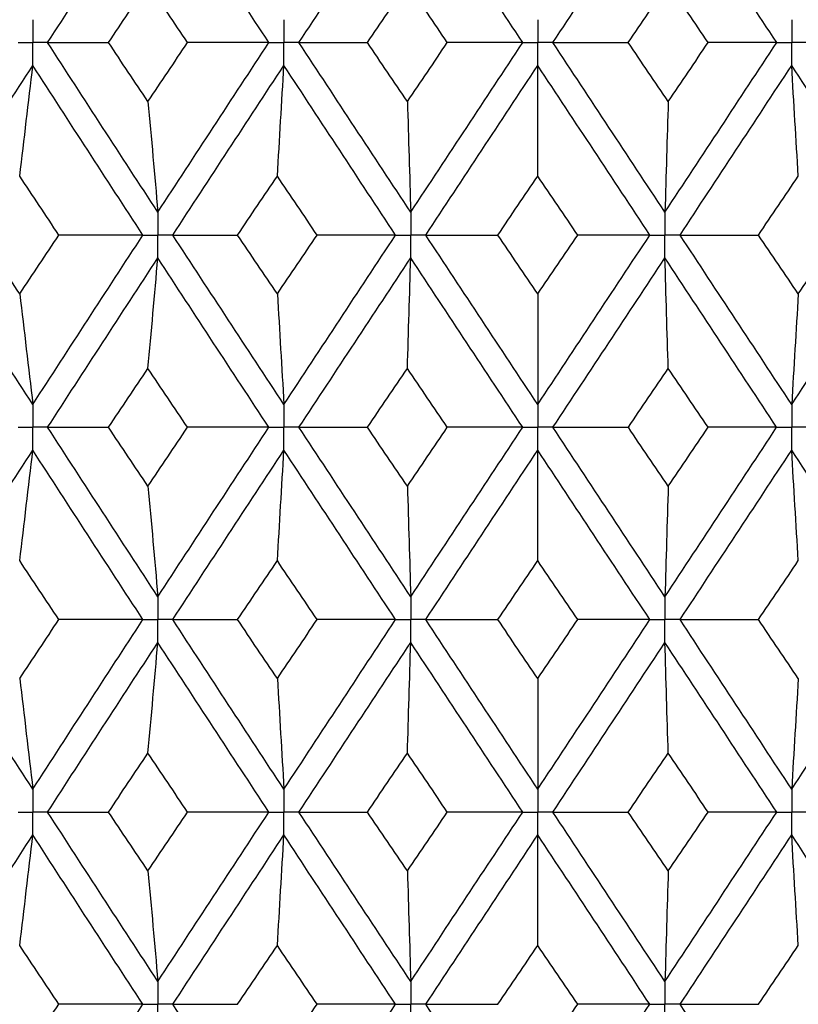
# Paper-space layout '_Back' of a CAD drawing. Header units: millimetres. Extents: x -25 to 25, y -1 to 320.
# Tile 34 of 48: x -4 to 2, y 40 to 48. Entities that reach past the tile are written whole.
import ezdxf

# ---------------------------------------------------------------- set-up
doc = ezdxf.new("R2010")
doc.units = ezdxf.units.MM

psp = doc.layouts.new('_Back')

# ---------------------------------------------------------------- linework, layer by layer
at = {"color": 7, "linetype": 'Continuous', "lineweight": 25}
for points in [[(-3.885, 47.6507), (-3.5949, 48.099), (-3.3036, 48.5465), (-3.0114, 48.9935)], [(-2.1313, 47.6507), (-2.4257, 48.099), (-2.7192, 48.5465), (-3.0114, 48.9935)], [(-1.893, 47.6507), (-1.5982, 48.099), (-1.303, 48.5465), (-1.0075, 48.9935)], [(-0.1199, 47.6507), (-0.416, 48.099), (-0.712, 48.5465), (-1.0075, 48.9935)], [(0.1199, 47.6507), (0.416, 48.099), (0.712, 48.5465), (1.0075, 48.9935)], [(1.893, 47.6507), (1.5982, 48.099), (1.303, 48.5465), (1.0075, 48.9935)], [(-3.402, 47.6506), (-3.298, 47.8064), (-3.1939, 47.9621), (-3.0896, 48.1176)], [(-2.7763, 47.6506), (-2.8809, 47.8064), (-2.9853, 47.9621), (-3.0896, 48.1176)], [(-1.3498, 47.6506), (-1.2445, 47.8064), (-1.1391, 47.9621), (-1.0336, 48.1176)], [(-0.7172, 47.6506), (-0.8227, 47.8064), (-0.9282, 47.9621), (-1.0336, 48.1176)], [(0.7172, 47.6506), (0.8227, 47.8064), (0.9282, 47.9621), (1.0336, 48.1176)], [(1.3498, 47.6506), (1.2445, 47.8064), (1.1391, 47.9621), (1.0336, 48.1176)], [(-3.0114, 46.3059), (-3.3038, 46.7541), (-3.5951, 47.2026), (-3.885, 47.6507)], [(-3.885, 47.6507), (-3.7257, 47.6507), (-3.5647, 47.6507), (-3.402, 47.6506)], [(-3.0896, 47.1831), (-3.1939, 47.3389), (-3.298, 47.4948), (-3.402, 47.6506)], [(-3.0896, 47.1831), (-2.9853, 47.3389), (-2.8809, 47.4948), (-2.7763, 47.6506)], [(-3.0114, 46.3059), (-2.719, 46.7541), (-2.4255, 47.2026), (-2.1313, 47.6507)], [(-2.1313, 47.6507), (-2.3451, 47.6507), (-2.5601, 47.6507), (-2.7763, 47.6506)], [(-1.0075, 46.3059), (-1.3031, 46.7541), (-1.5984, 47.2026), (-1.893, 47.6507)], [(-1.893, 47.6507), (-1.7135, 47.6507), (-1.5324, 47.6507), (-1.3498, 47.6506)], [(-1.0336, 47.1831), (-1.1391, 47.3389), (-1.2445, 47.4948), (-1.3498, 47.6506)], [(-1.0336, 47.1831), (-0.9282, 47.3389), (-0.8227, 47.4948), (-0.7172, 47.6506)], [(-1.0075, 46.3059), (-0.7119, 46.7541), (-0.4158, 47.2026), (-0.1199, 47.6507)], [(-0.1199, 47.6507), (-0.3176, 47.6507), (-0.5167, 47.6507), (-0.7172, 47.6506)], [(0.1199, 47.6507), (0.3176, 47.6507), (0.5167, 47.6507), (0.7172, 47.6506)], [(1.0075, 46.3059), (0.7119, 46.7541), (0.4158, 47.2026), (0.1199, 47.6507)], [(1.0336, 47.1831), (0.9282, 47.3389), (0.8227, 47.4948), (0.7172, 47.6506)], [(1.0075, 46.3059), (1.3031, 46.7541), (1.5984, 47.2026), (1.893, 47.6507)], [(1.0336, 47.1831), (1.1391, 47.3389), (1.2445, 47.4948), (1.3498, 47.6506)], [(1.893, 47.6507), (1.7135, 47.6507), (1.5324, 47.6507), (1.3498, 47.6506)], [(-4.8665, 46.1244), (-4.5801, 46.5726), (-4.2919, 47.0211), (-4.0023, 47.4693)], [(-4.1063, 46.5921), (-4.0709, 46.8826), (-4.0363, 47.175), (-4.0023, 47.4693)], [(-3.1297, 46.1244), (-3.4218, 46.5726), (-3.7128, 47.0211), (-4.0023, 47.4693)], [(-2.893, 46.1244), (-2.6003, 46.5726), (-2.3066, 47.0211), (-2.0122, 47.4693)], [(-2.0644, 46.5921), (-2.0467, 46.8826), (-2.0293, 47.175), (-2.0122, 47.4693)], [(-1.1271, 46.1244), (-1.4226, 46.5726), (-1.7178, 47.0211), (-2.0122, 47.4693)], [(-0.8878, 46.1244), (-0.5921, 46.5726), (-0.296, 47.0211), (0, 47.4693)], [(0, 46.5921), (0, 46.8826), (0, 47.175), (0, 47.4693)], [(0.8878, 46.1244), (0.5921, 46.5726), (0.296, 47.0211), (0, 47.4693)], [(1.1271, 46.1244), (1.4226, 46.5726), (1.7178, 47.0211), (2.0122, 47.4693)], [(2.0644, 46.5921), (2.0467, 46.8826), (2.0293, 47.175), (2.0122, 47.4693)], [(2.893, 46.1244), (2.6003, 46.5726), (2.3066, 47.0211), (2.0122, 47.4693)], [(-3.0896, 47.1831), (-3.063, 46.8925), (-3.0369, 46.6002), (-3.0114, 46.3059)], [(-1.0336, 47.1831), (-1.0247, 46.8925), (-1.016, 46.6002), (-1.0075, 46.3059)], [(1.0336, 47.1831), (1.0247, 46.8925), (1.016, 46.6002), (1.0075, 46.3059)], [(-3.7958, 46.1245), (-3.8995, 46.2804), (-4.003, 46.4362), (-4.1063, 46.5921)], [(-2.3792, 46.1245), (-2.2744, 46.2804), (-2.1695, 46.4362), (-2.0644, 46.5921)], [(-1.7491, 46.1245), (-1.8543, 46.2804), (-1.9594, 46.4362), (-2.0644, 46.5921)], [(-0.3168, 46.1245), (-0.2112, 46.2804), (-0.1056, 46.4362), (0, 46.5921)], [(0.3168, 46.1245), (0.2112, 46.2804), (0.1056, 46.4362), (0, 46.5921)], [(1.7491, 46.1245), (1.8543, 46.2804), (1.9594, 46.4362), (2.0644, 46.5921)], [(-4.0023, 44.7811), (-4.2917, 45.2281), (-4.5799, 45.6761), (-4.8665, 46.1244)], [(-4.1063, 45.6572), (-4.2095, 45.8129), (-4.3127, 45.9687), (-4.4156, 46.1245)], [(-4.1063, 45.6572), (-4.003, 45.8129), (-3.8995, 45.9687), (-3.7958, 46.1245)], [(-4.0023, 44.7811), (-3.713, 45.2281), (-3.4219, 45.6761), (-3.1297, 46.1244)], [(-3.1297, 46.1244), (-3.3506, 46.1245), (-3.5727, 46.1245), (-3.7958, 46.1245)], [(-2.893, 46.1244), (-2.7234, 46.1245), (-2.5521, 46.1245), (-2.3792, 46.1245)], [(-2.0122, 44.7811), (-2.3064, 45.2281), (-2.6002, 45.6761), (-2.893, 46.1244)], [(-2.0644, 45.6572), (-2.1694, 45.8129), (-2.2744, 45.9687), (-2.3792, 46.1245)], [(-2.0644, 45.6572), (-1.9594, 45.8129), (-1.8543, 45.9687), (-1.7491, 46.1245)], [(-2.0122, 44.7811), (-1.718, 45.2281), (-1.4228, 45.6761), (-1.1271, 46.1244)], [(-1.1271, 46.1244), (-1.3332, 46.1245), (-1.5405, 46.1245), (-1.7491, 46.1245)], [(-0.8878, 46.1244), (-0.6989, 46.1245), (-0.5086, 46.1245), (-0.3168, 46.1245)], [(0, 44.7811), (-0.2958, 45.2281), (-0.5919, 45.6761), (-0.8878, 46.1244)], [(0, 45.6572), (-0.1056, 45.8129), (-0.2112, 45.9687), (-0.3168, 46.1245)], [(0, 45.6572), (0.1056, 45.8129), (0.2112, 45.9687), (0.3168, 46.1245)], [(0, 44.7811), (0.2958, 45.2281), (0.5919, 45.6761), (0.8878, 46.1244)], [(0.8878, 46.1244), (0.6989, 46.1245), (0.5086, 46.1245), (0.3168, 46.1245)], [(1.1271, 46.1244), (1.3332, 46.1245), (1.5405, 46.1245), (1.7491, 46.1245)], [(2.0122, 44.7811), (1.718, 45.2281), (1.4228, 45.6761), (1.1271, 46.1244)], [(2.0644, 45.6572), (1.9594, 45.8129), (1.8543, 45.9687), (1.7491, 46.1245)], [(2.0122, 44.7811), (2.3064, 45.2281), (2.6002, 45.6761), (2.893, 46.1244)], [(2.0644, 45.6572), (2.1694, 45.8129), (2.2744, 45.9687), (2.3792, 46.1245)], [(-3.8849, 44.6), (-3.5952, 45.0468), (-3.3039, 45.4947), (-3.0114, 45.943)], [(-3.0896, 45.0662), (-3.063, 45.3566), (-3.0369, 45.6489), (-3.0114, 45.943)], [(-2.1314, 44.6), (-2.4254, 45.0468), (-2.7189, 45.4947), (-3.0114, 45.943)], [(-1.8929, 44.6), (-1.5985, 45.0468), (-1.3032, 45.4947), (-1.0075, 45.943)], [(-1.0336, 45.0662), (-1.0247, 45.3566), (-1.016, 45.6489), (-1.0075, 45.943)], [(-0.1199, 44.6), (-0.4157, 45.0468), (-0.7117, 45.4947), (-1.0075, 45.943)], [(0.1199, 44.6), (0.4157, 45.0468), (0.7117, 45.4947), (1.0075, 45.943)], [(1.0336, 45.0662), (1.0247, 45.3566), (1.016, 45.6489), (1.0075, 45.943)], [(1.8929, 44.6), (1.5985, 45.0468), (1.3032, 45.4947), (1.0075, 45.943)], [(-4.1063, 45.6572), (-4.0709, 45.3671), (-4.0363, 45.075), (-4.0023, 44.7811)], [(-2.0644, 45.6572), (-2.0467, 45.3671), (-2.0293, 45.075), (-2.0122, 44.7811)], [(0, 45.6572), (0, 45.3671), (0, 45.075), (0, 44.7811)], [(2.0644, 45.6572), (2.0467, 45.3671), (2.0293, 45.075), (2.0122, 44.7811)], [(-3.4016, 44.6), (-3.2978, 44.7553), (-3.1938, 44.9107), (-3.0896, 45.0662)], [(-2.7767, 44.6), (-2.8811, 44.7553), (-2.9854, 44.9107), (-3.0896, 45.0662)], [(-1.3494, 44.6), (-1.2442, 44.7553), (-1.139, 44.9107), (-1.0336, 45.0662)], [(-0.7176, 44.6), (-0.823, 44.7553), (-0.9283, 44.9107), (-1.0336, 45.0662)], [(0.7176, 44.6), (0.823, 44.7553), (0.9283, 44.9107), (1.0336, 45.0662)], [(1.3494, 44.6), (1.2442, 44.7553), (1.139, 44.9107), (1.0336, 45.0662)], [(-3.8849, 44.6), (-3.7255, 44.6), (-3.5644, 44.6), (-3.4016, 44.6)], [(-3.0114, 43.257), (-3.3039, 43.7053), (-3.5952, 44.1532), (-3.8849, 44.6)], [(-3.0896, 44.1338), (-3.1938, 44.2893), (-3.2978, 44.4447), (-3.4016, 44.6)], [(-3.0896, 44.1338), (-2.9854, 44.2893), (-2.8811, 44.4447), (-2.7767, 44.6)], [(-3.0114, 43.257), (-2.7189, 43.7053), (-2.4254, 44.1532), (-2.1314, 44.6)], [(-2.1314, 44.6), (-2.3453, 44.6), (-2.5605, 44.6), (-2.7767, 44.6)], [(-1.0075, 43.257), (-1.3032, 43.7053), (-1.5985, 44.1532), (-1.8929, 44.6)], [(-1.8929, 44.6), (-1.7133, 44.6), (-1.5321, 44.6), (-1.3494, 44.6)], [(-1.0336, 44.1338), (-1.139, 44.2893), (-1.2442, 44.4447), (-1.3494, 44.6)], [(-1.0336, 44.1338), (-0.9283, 44.2893), (-0.823, 44.4447), (-0.7176, 44.6)], [(-1.0075, 43.257), (-0.7117, 43.7053), (-0.4157, 44.1532), (-0.1199, 44.6)], [(-0.1199, 44.6), (-0.3178, 44.6), (-0.517, 44.6), (-0.7176, 44.6)], [(0.1199, 44.6), (0.3178, 44.6), (0.517, 44.6), (0.7176, 44.6)], [(1.0075, 43.257), (0.7117, 43.7053), (0.4157, 44.1532), (0.1199, 44.6)], [(1.0336, 44.1338), (0.9283, 44.2893), (0.823, 44.4447), (0.7176, 44.6)], [(1.0075, 43.257), (1.3032, 43.7053), (1.5985, 44.1532), (1.8929, 44.6)], [(1.0336, 44.1338), (1.139, 44.2893), (1.2442, 44.4447), (1.3494, 44.6)], [(1.8929, 44.6), (1.7133, 44.6), (1.5321, 44.6), (1.3494, 44.6)], [(-4.8665, 43.0756), (-4.5799, 43.5239), (-4.2917, 43.9719), (-4.0023, 44.4189)], [(-4.1063, 43.5428), (-4.0709, 43.8329), (-4.0363, 44.125), (-4.0023, 44.4189)], [(-3.1297, 43.0756), (-3.4219, 43.5239), (-3.713, 43.9719), (-4.0023, 44.4189)], [(-2.893, 43.0756), (-2.6002, 43.5239), (-2.3064, 43.9719), (-2.0122, 44.4189)], [(-2.0644, 43.5428), (-2.0467, 43.8329), (-2.0293, 44.125), (-2.0122, 44.4189)], [(-1.1271, 43.0756), (-1.4228, 43.5239), (-1.718, 43.9719), (-2.0122, 44.4189)], [(-0.8878, 43.0756), (-0.5919, 43.5239), (-0.2958, 43.9719), (0, 44.4189)], [(0, 43.5428), (0, 43.8329), (0, 44.125), (0, 44.4189)], [(0.8878, 43.0756), (0.5919, 43.5239), (0.2958, 43.9719), (0, 44.4189)], [(1.1271, 43.0756), (1.4228, 43.5239), (1.718, 43.9719), (2.0122, 44.4189)], [(2.0644, 43.5428), (2.0467, 43.8329), (2.0293, 44.125), (2.0122, 44.4189)], [(2.893, 43.0756), (2.6002, 43.5239), (2.3064, 43.9719), (2.0122, 44.4189)], [(-3.0896, 44.1338), (-3.063, 43.8434), (-3.0369, 43.5511), (-3.0114, 43.257)], [(-1.0336, 44.1338), (-1.0247, 43.8434), (-1.016, 43.5511), (-1.0075, 43.257)], [(1.0336, 44.1338), (1.0247, 43.8434), (1.016, 43.5511), (1.0075, 43.257)], [(-3.7958, 43.0755), (-3.8995, 43.2313), (-4.003, 43.3871), (-4.1063, 43.5428)], [(-2.3792, 43.0755), (-2.2744, 43.2313), (-2.1694, 43.3871), (-2.0644, 43.5428)], [(-1.7491, 43.0755), (-1.8543, 43.2313), (-1.9594, 43.3871), (-2.0644, 43.5428)], [(-0.3168, 43.0755), (-0.2112, 43.2313), (-0.1056, 43.3871), (0, 43.5428)], [(0.3168, 43.0755), (0.2112, 43.2313), (0.1056, 43.3871), (0, 43.5428)], [(1.7491, 43.0755), (1.8543, 43.2313), (1.9594, 43.3871), (2.0644, 43.5428)], [(-4.0023, 41.7307), (-4.2919, 42.1789), (-4.5801, 42.6274), (-4.8665, 43.0756)], [(-4.1063, 42.6079), (-4.003, 42.7638), (-3.8995, 42.9196), (-3.7958, 43.0755)], [(-4.0023, 41.7307), (-3.7128, 42.1789), (-3.4218, 42.6274), (-3.1297, 43.0756)], [(-3.1297, 43.0756), (-3.3506, 43.0755), (-3.5727, 43.0755), (-3.7958, 43.0755)], [(-2.0122, 41.7307), (-2.3066, 42.1789), (-2.6003, 42.6274), (-2.893, 43.0756)], [(-2.893, 43.0756), (-2.7234, 43.0755), (-2.5521, 43.0755), (-2.3792, 43.0755)], [(-2.0644, 42.6079), (-2.1695, 42.7638), (-2.2744, 42.9196), (-2.3792, 43.0755)], [(-2.0644, 42.6079), (-1.9594, 42.7638), (-1.8543, 42.9196), (-1.7491, 43.0755)], [(-2.0122, 41.7307), (-1.7178, 42.1789), (-1.4226, 42.6274), (-1.1271, 43.0756)], [(-1.1271, 43.0756), (-1.3332, 43.0755), (-1.5405, 43.0755), (-1.7491, 43.0755)], [(0, 41.7307), (-0.296, 42.1789), (-0.5921, 42.6274), (-0.8878, 43.0756)], [(-0.8878, 43.0756), (-0.6989, 43.0755), (-0.5086, 43.0755), (-0.3168, 43.0755)], [(0, 42.6079), (-0.1056, 42.7638), (-0.2112, 42.9196), (-0.3168, 43.0755)], [(0, 41.7307), (0.296, 42.1789), (0.5921, 42.6274), (0.8878, 43.0756)], [(0, 42.6079), (0.1056, 42.7638), (0.2112, 42.9196), (0.3168, 43.0755)], [(0.8878, 43.0756), (0.6989, 43.0755), (0.5086, 43.0755), (0.3168, 43.0755)], [(1.1271, 43.0756), (1.3332, 43.0755), (1.5405, 43.0755), (1.7491, 43.0755)], [(2.0122, 41.7307), (1.7178, 42.1789), (1.4226, 42.6274), (1.1271, 43.0756)], [(2.0644, 42.6079), (1.9594, 42.7638), (1.8543, 42.9196), (1.7491, 43.0755)], [(2.0122, 41.7307), (2.3066, 42.1789), (2.6003, 42.6274), (2.893, 43.0756)], [(-3.885, 41.5493), (-3.5951, 41.9974), (-3.3038, 42.4459), (-3.0114, 42.8941)], [(-3.0896, 42.0169), (-3.063, 42.3075), (-3.0369, 42.5998), (-3.0114, 42.8941)], [(-2.1313, 41.5493), (-2.4255, 41.9974), (-2.719, 42.4459), (-3.0114, 42.8941)], [(-1.893, 41.5493), (-1.5984, 41.9974), (-1.3031, 42.4459), (-1.0075, 42.8941)], [(-1.0336, 42.0169), (-1.0247, 42.3075), (-1.016, 42.5998), (-1.0075, 42.8941)], [(-0.1199, 41.5493), (-0.4158, 41.9974), (-0.7119, 42.4459), (-1.0075, 42.8941)], [(0.1199, 41.5493), (0.4158, 41.9974), (0.7119, 42.4459), (1.0075, 42.8941)], [(1.0336, 42.0169), (1.0247, 42.3075), (1.016, 42.5998), (1.0075, 42.8941)], [(1.893, 41.5493), (1.5984, 41.9974), (1.3031, 42.4459), (1.0075, 42.8941)], [(-4.1063, 42.6079), (-4.0709, 42.3174), (-4.0363, 42.025), (-4.0023, 41.7307)], [(-2.0644, 42.6079), (-2.0467, 42.3174), (-2.0293, 42.025), (-2.0122, 41.7307)], [(0, 42.6079), (0, 42.3174), (0, 42.025), (0, 41.7307)], [(2.0644, 42.6079), (2.0467, 42.3174), (2.0293, 42.025), (2.0122, 41.7307)], [(-3.402, 41.5494), (-3.298, 41.7052), (-3.1939, 41.8611), (-3.0896, 42.0169)], [(-2.7763, 41.5494), (-2.8809, 41.7052), (-2.9853, 41.8611), (-3.0896, 42.0169)], [(-1.3498, 41.5494), (-1.2445, 41.7052), (-1.1391, 41.8611), (-1.0336, 42.0169)], [(-0.7172, 41.5494), (-0.8227, 41.7052), (-0.9282, 41.8611), (-1.0336, 42.0169)], [(0.7172, 41.5494), (0.8227, 41.7052), (0.9282, 41.8611), (1.0336, 42.0169)], [(1.3498, 41.5494), (1.2445, 41.7052), (1.1391, 41.8611), (1.0336, 42.0169)], [(-3.885, 41.5493), (-3.7257, 41.5493), (-3.5647, 41.5493), (-3.402, 41.5494)], [(-3.0114, 40.2065), (-3.3036, 40.6535), (-3.5949, 41.101), (-3.885, 41.5493)], [(-3.0896, 41.0824), (-3.1939, 41.2379), (-3.298, 41.3936), (-3.402, 41.5494)], [(-3.0896, 41.0824), (-2.9853, 41.2379), (-2.8809, 41.3936), (-2.7763, 41.5494)], [(-3.0114, 40.2065), (-2.7192, 40.6535), (-2.4257, 41.101), (-2.1313, 41.5493)], [(-2.1313, 41.5493), (-2.3451, 41.5493), (-2.5601, 41.5493), (-2.7763, 41.5494)], [(-1.893, 41.5493), (-1.7135, 41.5493), (-1.5324, 41.5493), (-1.3498, 41.5494)], [(-1.0075, 40.2065), (-1.303, 40.6535), (-1.5982, 41.101), (-1.893, 41.5493)], [(-1.0336, 41.0824), (-1.1391, 41.2379), (-1.2445, 41.3936), (-1.3498, 41.5494)], [(-1.0336, 41.0824), (-0.9282, 41.2379), (-0.8227, 41.3936), (-0.7172, 41.5494)], [(-1.0075, 40.2065), (-0.712, 40.6535), (-0.416, 41.101), (-0.1199, 41.5493)], [(-0.1199, 41.5493), (-0.3176, 41.5493), (-0.5167, 41.5493), (-0.7172, 41.5494)], [(0.1199, 41.5493), (0.3176, 41.5493), (0.5167, 41.5493), (0.7172, 41.5494)], [(1.0075, 40.2065), (0.712, 40.6535), (0.416, 41.101), (0.1199, 41.5493)], [(1.0336, 41.0824), (0.9282, 41.2379), (0.8227, 41.3936), (0.7172, 41.5494)], [(1.0075, 40.2065), (1.303, 40.6535), (1.5982, 41.101), (1.893, 41.5493)], [(1.0336, 41.0824), (1.1391, 41.2379), (1.2445, 41.3936), (1.3498, 41.5494)], [(1.893, 41.5493), (1.7135, 41.5493), (1.5324, 41.5493), (1.3498, 41.5494)], [(-4.8664, 40.0253), (-4.5801, 40.4724), (-4.292, 40.9196), (-4.0023, 41.3679)], [(-4.1063, 40.4913), (-4.0709, 40.7816), (-4.0363, 41.0738), (-4.0023, 41.3679)], [(-3.1298, 40.0253), (-3.4217, 40.4724), (-3.7126, 40.9196), (-4.0023, 41.3679)], [(-2.8929, 40.0253), (-2.6004, 40.4724), (-2.3067, 40.9196), (-2.0122, 41.3679)], [(-2.0644, 40.4913), (-2.0467, 40.7816), (-2.0293, 41.0738), (-2.0122, 41.3679)], [(-1.1272, 40.0253), (-1.4226, 40.4724), (-1.7176, 40.9196), (-2.0122, 41.3679)], [(-0.8877, 40.0253), (-0.5921, 40.4724), (-0.2962, 40.9196), (0, 41.3679)], [(0, 40.4913), (0, 40.7816), (0, 41.0738), (0, 41.3679)], [(0.8877, 40.0253), (0.5921, 40.4724), (0.2962, 40.9196), (0, 41.3679)], [(1.1272, 40.0253), (1.4226, 40.4724), (1.7176, 40.9196), (2.0122, 41.3679)], [(2.0644, 40.4913), (2.0467, 40.7816), (2.0293, 41.0738), (2.0122, 41.3679)], [(2.8929, 40.0253), (2.6004, 40.4724), (2.3067, 40.9196), (2.0122, 41.3679)], [(-3.0896, 41.0824), (-3.063, 40.7922), (-3.0369, 40.5003), (-3.0114, 40.2065)], [(-1.0336, 41.0824), (-1.0247, 40.7922), (-1.016, 40.5003), (-1.0075, 40.2065)], [(1.0336, 41.0824), (1.0247, 40.7922), (1.016, 40.5003), (1.0075, 40.2065)], [(-3.7963, 40.0252), (-3.8997, 40.1805), (-4.0031, 40.3358), (-4.1063, 40.4913)], [(-2.3788, 40.0252), (-2.2741, 40.1805), (-2.1693, 40.3358), (-2.0644, 40.4913)], [(-1.7495, 40.0252), (-1.8546, 40.1805), (-1.9595, 40.3358), (-2.0644, 40.4913)], [(-0.3164, 40.0252), (-0.2109, 40.1805), (-0.1055, 40.3358), (0, 40.4913)], [(0.3164, 40.0252), (0.2109, 40.1805), (0.1055, 40.3358), (0, 40.4913)], [(1.7495, 40.0252), (1.8546, 40.1805), (1.9595, 40.3358), (2.0644, 40.4913)], [(-4.0023, 38.6818), (-4.292, 39.1302), (-4.5802, 39.5783), (-4.8664, 40.0253)], [(-4.1063, 39.5588), (-4.0031, 39.7143), (-3.8997, 39.8698), (-3.7963, 40.0252)], [(-4.0023, 38.6818), (-3.7127, 39.1302), (-3.4217, 39.5783), (-3.1298, 40.0253)], [(-3.1298, 40.0253), (-3.3508, 40.0253), (-3.573, 40.0253), (-3.7963, 40.0252)], [(-2.8929, 40.0253), (-2.7232, 40.0253), (-2.5518, 40.0253), (-2.3788, 40.0252)], [(-2.0122, 38.6818), (-2.3067, 39.1302), (-2.6004, 39.5783), (-2.8929, 40.0253)], [(-2.0644, 39.5588), (-1.9595, 39.7143), (-1.8546, 39.8698), (-1.7495, 40.0252)], [(-2.0122, 38.6818), (-1.7177, 39.1302), (-1.4225, 39.5783), (-1.1272, 40.0253)], [(-1.1272, 40.0253), (-1.3334, 40.0253), (-1.5408, 40.0253), (-1.7495, 40.0252)], [(0, 38.6818), (-0.2961, 39.1302), (-0.5922, 39.5783), (-0.8877, 40.0253)], [(-0.8877, 40.0253), (-0.6987, 40.0253), (-0.5083, 40.0253), (-0.3164, 40.0252)], [(0, 38.6818), (0.2961, 39.1302), (0.5922, 39.5783), (0.8877, 40.0253)], [(0, 39.5588), (0.1055, 39.7143), (0.2109, 39.8698), (0.3164, 40.0252)], [(0.8877, 40.0253), (0.6987, 40.0253), (0.5083, 40.0253), (0.3164, 40.0252)], [(1.1272, 40.0253), (1.3334, 40.0253), (1.5408, 40.0253), (1.7495, 40.0252)], [(2.0122, 38.6818), (1.7177, 39.1302), (1.4225, 39.5783), (1.1272, 40.0253)], [(2.0122, 38.6818), (2.3067, 39.1302), (2.6004, 39.5783), (2.8929, 40.0253)]]:
    psp.add_open_spline(points, degree=3, dxfattribs=at)
for points, knots in [([(-4.0023, 47.8321), (-4.0023, 47.7832), (-4.0023, 47.7343), (-4.0023, 47.6854), (-4.0023, 47.6738), (-4.0023, 47.6622), (-4.0023, 47.6507)], [0, 0, 0, 0, 0.0001467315, 0.0001467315, 0.0001467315, 0.0001814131, 0.0001814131, 0.0001814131, 0.0001814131]), ([(-2.0122, 47.8321), (-2.0122, 47.7832), (-2.0122, 47.7343), (-2.0122, 47.6854), (-2.0122, 47.6738), (-2.0122, 47.6622), (-2.0122, 47.6507)], [0, 0, 0, 0, 0.0001467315, 0.0001467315, 0.0001467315, 0.0001814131, 0.0001814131, 0.0001814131, 0.0001814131]), ([(0, 47.8321), (0, 47.7832), (0, 47.7343), (0, 47.6854), (0, 47.6738), (0, 47.6622), (0, 47.6507)], [0, 0, 0, 0, 0.0001467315, 0.0001467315, 0.0001467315, 0.0001814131, 0.0001814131, 0.0001814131, 0.0001814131]), ([(2.0122, 47.8321), (2.0122, 47.7832), (2.0122, 47.7343), (2.0122, 47.6854), (2.0122, 47.6738), (2.0122, 47.6622), (2.0122, 47.6507)], [0, 0, 0, 0, 0.0001467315, 0.0001467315, 0.0001467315, 0.0001814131, 0.0001814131, 0.0001814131, 0.0001814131]), ([(-4.1195, 47.6507), (-4.0917, 47.6507), (-4.064, 47.6507), (-4.0362, 47.6507), (-4.0249, 47.6507), (-4.0136, 47.6507), (-4.0023, 47.6507)], [0, 0, 0, 0, 0.0000851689, 0.0000851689, 0.0000851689, 0.0001198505, 0.0001198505, 0.0001198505, 0.0001198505]), ([(-4.0023, 47.4693), (-4.0023, 47.5182), (-4.0023, 47.5671), (-4.0023, 47.616), (-4.0023, 47.6276), (-4.0023, 47.6391), (-4.0023, 47.6507)], [0, 0, 0, 0, 0.0001467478, 0.0001467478, 0.0001467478, 0.0001814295, 0.0001814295, 0.0001814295, 0.0001814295]), ([(-3.885, 47.6507), (-3.9128, 47.6507), (-3.9406, 47.6507), (-3.9684, 47.6507), (-3.9797, 47.6507), (-3.991, 47.6507), (-4.0023, 47.6507)], [0, 0, 0, 0, 0.0000851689, 0.0000851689, 0.0000851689, 0.0001198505, 0.0001198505, 0.0001198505, 0.0001198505]), ([(-2.1313, 47.6507), (-2.1031, 47.6507), (-2.0749, 47.6507), (-2.0467, 47.6507), (-2.0352, 47.6507), (-2.0237, 47.6507), (-2.0122, 47.6507)], [0, 0, 0, 0, 0.0000851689, 0.0000851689, 0.0000851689, 0.0001198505, 0.0001198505, 0.0001198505, 0.0001198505]), ([(-2.0122, 47.4693), (-2.0122, 47.5182), (-2.0122, 47.5671), (-2.0122, 47.616), (-2.0122, 47.6276), (-2.0122, 47.6391), (-2.0122, 47.6507)], [0, 0, 0, 0, 0.0001467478, 0.0001467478, 0.0001467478, 0.0001814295, 0.0001814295, 0.0001814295, 0.0001814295]), ([(-1.893, 47.6507), (-1.9212, 47.6507), (-1.9494, 47.6507), (-1.9777, 47.6507), (-1.9892, 47.6507), (-2.0007, 47.6507), (-2.0122, 47.6507)], [0, 0, 0, 0, 0.0000851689, 0.0000851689, 0.0000851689, 0.0001198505, 0.0001198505, 0.0001198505, 0.0001198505]), ([(-0.1199, 47.6507), (-0.0915, 47.6507), (-0.0631, 47.6507), (-0.0347, 47.6507), (-0.0231, 47.6507), (-0.0116, 47.6507), (0, 47.6507)], [0, 0, 0, 0, 0.0000851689, 0.0000851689, 0.0000851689, 0.0001198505, 0.0001198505, 0.0001198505, 0.0001198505]), ([(0, 47.4693), (0, 47.5182), (0, 47.5671), (0, 47.616), (0, 47.6276), (0, 47.6391), (0, 47.6507)], [0, 0, 0, 0, 0.0001467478, 0.0001467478, 0.0001467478, 0.0001814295, 0.0001814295, 0.0001814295, 0.0001814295]), ([(0.1199, 47.6507), (0.0915, 47.6507), (0.0631, 47.6507), (0.0347, 47.6507), (0.0231, 47.6507), (0.0116, 47.6507), (0, 47.6507)], [0, 0, 0, 0, 0.0000851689, 0.0000851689, 0.0000851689, 0.0001198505, 0.0001198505, 0.0001198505, 0.0001198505]), ([(1.893, 47.6507), (1.9212, 47.6507), (1.9494, 47.6507), (1.9777, 47.6507), (1.9892, 47.6507), (2.0007, 47.6507), (2.0122, 47.6507)], [0, 0, 0, 0, 0.0000851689, 0.0000851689, 0.0000851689, 0.0001198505, 0.0001198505, 0.0001198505, 0.0001198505]), ([(2.0122, 47.4693), (2.0122, 47.5182), (2.0122, 47.5671), (2.0122, 47.616), (2.0122, 47.6276), (2.0122, 47.6391), (2.0122, 47.6507)], [0, 0, 0, 0, 0.0001467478, 0.0001467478, 0.0001467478, 0.0001814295, 0.0001814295, 0.0001814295, 0.0001814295]), ([(2.1313, 47.6507), (2.1031, 47.6507), (2.0749, 47.6507), (2.0467, 47.6507), (2.0352, 47.6507), (2.0237, 47.6507), (2.0122, 47.6507)], [0, 0, 0, 0, 0.0000851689, 0.0000851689, 0.0000851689, 0.0001198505, 0.0001198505, 0.0001198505, 0.0001198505]), ([(-3.0114, 46.3059), (-3.0114, 46.257), (-3.0114, 46.2081), (-3.0114, 46.1591), (-3.0114, 46.1476), (-3.0114, 46.136), (-3.0114, 46.1244)], [0, 0, 0, 0, 0.0001467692, 0.0001467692, 0.0001467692, 0.0001814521, 0.0001814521, 0.0001814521, 0.0001814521]), ([(-1.0075, 46.3059), (-1.0075, 46.257), (-1.0075, 46.2081), (-1.0075, 46.1591), (-1.0075, 46.1476), (-1.0075, 46.136), (-1.0075, 46.1244)], [0, 0, 0, 0, 0.0001467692, 0.0001467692, 0.0001467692, 0.0001814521, 0.0001814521, 0.0001814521, 0.0001814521]), ([(1.0075, 46.3059), (1.0075, 46.257), (1.0075, 46.2081), (1.0075, 46.1591), (1.0075, 46.1476), (1.0075, 46.136), (1.0075, 46.1244)], [0, 0, 0, 0, 0.0001467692, 0.0001467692, 0.0001467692, 0.0001814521, 0.0001814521, 0.0001814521, 0.0001814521]), ([(-3.1297, 46.1244), (-3.1017, 46.1244), (-3.0737, 46.1244), (-3.0456, 46.1244), (-3.0342, 46.1244), (-3.0228, 46.1244), (-3.0114, 46.1244)], [0, 0, 0, 0, 0.0000851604, 0.0000851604, 0.0000851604, 0.0001198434, 0.0001198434, 0.0001198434, 0.0001198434]), ([(-2.893, 46.1244), (-2.921, 46.1244), (-2.9491, 46.1244), (-2.9771, 46.1244), (-2.9885, 46.1244), (-2.9999, 46.1244), (-3.0114, 46.1244)], [0, 0, 0, 0, 0.0000851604, 0.0000851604, 0.0000851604, 0.0001198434, 0.0001198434, 0.0001198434, 0.0001198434]), ([(-3.0114, 45.943), (-3.0114, 45.9919), (-3.0114, 46.0408), (-3.0114, 46.0898), (-3.0114, 46.1013), (-3.0114, 46.1129), (-3.0114, 46.1244)], [0, 0, 0, 0, 0.0001467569, 0.0001467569, 0.0001467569, 0.0001814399, 0.0001814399, 0.0001814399, 0.0001814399]), ([(-1.1271, 46.1244), (-1.0988, 46.1244), (-1.0704, 46.1244), (-1.0421, 46.1244), (-1.0306, 46.1244), (-1.019, 46.1244), (-1.0075, 46.1244)], [0, 0, 0, 0, 0.0000851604, 0.0000851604, 0.0000851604, 0.0001198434, 0.0001198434, 0.0001198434, 0.0001198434]), ([(-0.8878, 46.1244), (-0.9161, 46.1244), (-0.9445, 46.1244), (-0.9728, 46.1244), (-0.9844, 46.1244), (-0.9959, 46.1244), (-1.0075, 46.1244)], [0, 0, 0, 0, 0.0000851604, 0.0000851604, 0.0000851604, 0.0001198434, 0.0001198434, 0.0001198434, 0.0001198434]), ([(-1.0075, 45.943), (-1.0075, 45.9919), (-1.0075, 46.0408), (-1.0075, 46.0898), (-1.0075, 46.1013), (-1.0075, 46.1129), (-1.0075, 46.1244)], [0, 0, 0, 0, 0.0001467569, 0.0001467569, 0.0001467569, 0.0001814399, 0.0001814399, 0.0001814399, 0.0001814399]), ([(0.8878, 46.1244), (0.9161, 46.1244), (0.9445, 46.1244), (0.9728, 46.1244), (0.9844, 46.1244), (0.9959, 46.1244), (1.0075, 46.1244)], [0, 0, 0, 0, 0.0000851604, 0.0000851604, 0.0000851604, 0.0001198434, 0.0001198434, 0.0001198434, 0.0001198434]), ([(1.0075, 45.943), (1.0075, 45.9919), (1.0075, 46.0408), (1.0075, 46.0898), (1.0075, 46.1013), (1.0075, 46.1129), (1.0075, 46.1244)], [0, 0, 0, 0, 0.0001467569, 0.0001467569, 0.0001467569, 0.0001814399, 0.0001814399, 0.0001814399, 0.0001814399]), ([(1.1271, 46.1244), (1.0988, 46.1244), (1.0704, 46.1244), (1.0421, 46.1244), (1.0306, 46.1244), (1.019, 46.1244), (1.0075, 46.1244)], [0, 0, 0, 0, 0.0000851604, 0.0000851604, 0.0000851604, 0.0001198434, 0.0001198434, 0.0001198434, 0.0001198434]), ([(-4.0023, 44.7811), (-4.0023, 44.7323), (-4.0023, 44.6835), (-4.0023, 44.6347), (-4.0023, 44.6231), (-4.0023, 44.6116), (-4.0023, 44.6)], [0, 0, 0, 0, 0.0001464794, 0.0001464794, 0.0001464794, 0.000181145, 0.000181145, 0.000181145, 0.000181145]), ([(-2.0122, 44.7811), (-2.0122, 44.7323), (-2.0122, 44.6835), (-2.0122, 44.6347), (-2.0122, 44.6231), (-2.0122, 44.6116), (-2.0122, 44.6)], [0, 0, 0, 0, 0.0001464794, 0.0001464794, 0.0001464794, 0.000181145, 0.000181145, 0.000181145, 0.000181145]), ([(0, 44.7811), (0, 44.7323), (0, 44.6835), (0, 44.6347), (0, 44.6231), (0, 44.6116), (0, 44.6)], [0, 0, 0, 0, 0.0001464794, 0.0001464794, 0.0001464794, 0.000181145, 0.000181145, 0.000181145, 0.000181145]), ([(2.0122, 44.7811), (2.0122, 44.7323), (2.0122, 44.6835), (2.0122, 44.6347), (2.0122, 44.6231), (2.0122, 44.6116), (2.0122, 44.6)], [0, 0, 0, 0, 0.0001464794, 0.0001464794, 0.0001464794, 0.000181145, 0.000181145, 0.000181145, 0.000181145]), ([(-4.1196, 44.6), (-4.0918, 44.6), (-4.064, 44.6), (-4.0362, 44.6), (-4.0249, 44.6), (-4.0136, 44.6), (-4.0023, 44.6)], [0, 0, 0, 0, 0.000085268, 0.000085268, 0.000085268, 0.0001199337, 0.0001199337, 0.0001199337, 0.0001199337]), ([(-4.0023, 44.4189), (-4.0023, 44.4677), (-4.0023, 44.5165), (-4.0023, 44.5653), (-4.0023, 44.5769), (-4.0023, 44.5884), (-4.0023, 44.6)], [0, 0, 0, 0, 0.0001464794, 0.0001464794, 0.0001464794, 0.000181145, 0.000181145, 0.000181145, 0.000181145]), ([(-3.8849, 44.6), (-3.9128, 44.6), (-3.9406, 44.6), (-3.9684, 44.6), (-3.9797, 44.6), (-3.991, 44.6), (-4.0023, 44.6)], [0, 0, 0, 0, 0.000085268, 0.000085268, 0.000085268, 0.0001199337, 0.0001199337, 0.0001199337, 0.0001199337]), ([(-2.1314, 44.6), (-2.1032, 44.6), (-2.0749, 44.6), (-2.0466, 44.6), (-2.0352, 44.6), (-2.0237, 44.6), (-2.0122, 44.6)], [0, 0, 0, 0, 0.000085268, 0.000085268, 0.000085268, 0.0001199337, 0.0001199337, 0.0001199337, 0.0001199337]), ([(-2.0122, 44.4189), (-2.0122, 44.4677), (-2.0122, 44.5165), (-2.0122, 44.5653), (-2.0122, 44.5769), (-2.0122, 44.5884), (-2.0122, 44.6)], [0, 0, 0, 0, 0.0001464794, 0.0001464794, 0.0001464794, 0.000181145, 0.000181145, 0.000181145, 0.000181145]), ([(-1.8929, 44.6), (-1.9212, 44.6), (-1.9494, 44.6), (-1.9777, 44.6), (-1.9892, 44.6), (-2.0007, 44.6), (-2.0122, 44.6)], [0, 0, 0, 0, 0.000085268, 0.000085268, 0.000085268, 0.0001199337, 0.0001199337, 0.0001199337, 0.0001199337]), ([(-0.1199, 44.6), (-0.0915, 44.6), (-0.0631, 44.6), (-0.0347, 44.6), (-0.0231, 44.6), (-0.0116, 44.6), (0, 44.6)], [0, 0, 0, 0, 0.000085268, 0.000085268, 0.000085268, 0.0001199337, 0.0001199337, 0.0001199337, 0.0001199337]), ([(0, 44.4189), (0, 44.4677), (0, 44.5165), (0, 44.5653), (0, 44.5769), (0, 44.5884), (0, 44.6)], [0, 0, 0, 0, 0.0001464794, 0.0001464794, 0.0001464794, 0.000181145, 0.000181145, 0.000181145, 0.000181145]), ([(0.1199, 44.6), (0.0915, 44.6), (0.0631, 44.6), (0.0347, 44.6), (0.0231, 44.6), (0.0116, 44.6), (0, 44.6)], [0, 0, 0, 0, 0.000085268, 0.000085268, 0.000085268, 0.0001199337, 0.0001199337, 0.0001199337, 0.0001199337]), ([(1.8929, 44.6), (1.9212, 44.6), (1.9494, 44.6), (1.9777, 44.6), (1.9892, 44.6), (2.0007, 44.6), (2.0122, 44.6)], [0, 0, 0, 0, 0.000085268, 0.000085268, 0.000085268, 0.0001199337, 0.0001199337, 0.0001199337, 0.0001199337]), ([(2.0122, 44.4189), (2.0122, 44.4677), (2.0122, 44.5165), (2.0122, 44.5653), (2.0122, 44.5769), (2.0122, 44.5884), (2.0122, 44.6)], [0, 0, 0, 0, 0.0001464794, 0.0001464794, 0.0001464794, 0.000181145, 0.000181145, 0.000181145, 0.000181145]), ([(2.1314, 44.6), (2.1032, 44.6), (2.0749, 44.6), (2.0466, 44.6), (2.0352, 44.6), (2.0237, 44.6), (2.0122, 44.6)], [0, 0, 0, 0, 0.000085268, 0.000085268, 0.000085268, 0.0001199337, 0.0001199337, 0.0001199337, 0.0001199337]), ([(-3.0114, 43.257), (-3.0114, 43.2081), (-3.0114, 43.1592), (-3.0114, 43.1102), (-3.0114, 43.0987), (-3.0114, 43.0871), (-3.0114, 43.0756)], [0, 0, 0, 0, 0.0001467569, 0.0001467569, 0.0001467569, 0.0001814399, 0.0001814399, 0.0001814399, 0.0001814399]), ([(-1.0075, 43.257), (-1.0075, 43.2081), (-1.0075, 43.1592), (-1.0075, 43.1102), (-1.0075, 43.0987), (-1.0075, 43.0871), (-1.0075, 43.0756)], [0, 0, 0, 0, 0.0001467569, 0.0001467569, 0.0001467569, 0.0001814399, 0.0001814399, 0.0001814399, 0.0001814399]), ([(1.0075, 43.257), (1.0075, 43.2081), (1.0075, 43.1592), (1.0075, 43.1102), (1.0075, 43.0987), (1.0075, 43.0871), (1.0075, 43.0756)], [0, 0, 0, 0, 0.0001467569, 0.0001467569, 0.0001467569, 0.0001814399, 0.0001814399, 0.0001814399, 0.0001814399]), ([(-3.1297, 43.0756), (-3.1017, 43.0756), (-3.0737, 43.0756), (-3.0456, 43.0756), (-3.0342, 43.0756), (-3.0228, 43.0756), (-3.0114, 43.0756)], [0, 0, 0, 0, 0.0000851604, 0.0000851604, 0.0000851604, 0.0001198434, 0.0001198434, 0.0001198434, 0.0001198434]), ([(-3.0114, 42.8941), (-3.0114, 42.943), (-3.0114, 42.9919), (-3.0114, 43.0409), (-3.0114, 43.0524), (-3.0114, 43.064), (-3.0114, 43.0756)], [0, 0, 0, 0, 0.0001467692, 0.0001467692, 0.0001467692, 0.0001814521, 0.0001814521, 0.0001814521, 0.0001814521]), ([(-2.893, 43.0756), (-2.921, 43.0756), (-2.9491, 43.0756), (-2.9771, 43.0756), (-2.9885, 43.0756), (-2.9999, 43.0756), (-3.0114, 43.0756)], [0, 0, 0, 0, 0.0000851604, 0.0000851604, 0.0000851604, 0.0001198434, 0.0001198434, 0.0001198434, 0.0001198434]), ([(-1.1271, 43.0756), (-1.0988, 43.0756), (-1.0704, 43.0756), (-1.0421, 43.0756), (-1.0306, 43.0756), (-1.019, 43.0756), (-1.0075, 43.0756)], [0, 0, 0, 0, 0.0000851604, 0.0000851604, 0.0000851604, 0.0001198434, 0.0001198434, 0.0001198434, 0.0001198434]), ([(-1.0075, 42.8941), (-1.0075, 42.943), (-1.0075, 42.9919), (-1.0075, 43.0409), (-1.0075, 43.0524), (-1.0075, 43.064), (-1.0075, 43.0756)], [0, 0, 0, 0, 0.0001467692, 0.0001467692, 0.0001467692, 0.0001814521, 0.0001814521, 0.0001814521, 0.0001814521]), ([(-0.8878, 43.0756), (-0.9161, 43.0756), (-0.9445, 43.0756), (-0.9728, 43.0756), (-0.9844, 43.0756), (-0.9959, 43.0756), (-1.0075, 43.0756)], [0, 0, 0, 0, 0.0000851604, 0.0000851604, 0.0000851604, 0.0001198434, 0.0001198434, 0.0001198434, 0.0001198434]), ([(0.8878, 43.0756), (0.9161, 43.0756), (0.9445, 43.0756), (0.9728, 43.0756), (0.9844, 43.0756), (0.9959, 43.0756), (1.0075, 43.0756)], [0, 0, 0, 0, 0.0000851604, 0.0000851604, 0.0000851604, 0.0001198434, 0.0001198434, 0.0001198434, 0.0001198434]), ([(1.0075, 42.8941), (1.0075, 42.943), (1.0075, 42.9919), (1.0075, 43.0409), (1.0075, 43.0524), (1.0075, 43.064), (1.0075, 43.0756)], [0, 0, 0, 0, 0.0001467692, 0.0001467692, 0.0001467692, 0.0001814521, 0.0001814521, 0.0001814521, 0.0001814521]), ([(1.1271, 43.0756), (1.0988, 43.0756), (1.0704, 43.0756), (1.0421, 43.0756), (1.0306, 43.0756), (1.019, 43.0756), (1.0075, 43.0756)], [0, 0, 0, 0, 0.0000851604, 0.0000851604, 0.0000851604, 0.0001198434, 0.0001198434, 0.0001198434, 0.0001198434]), ([(-4.0023, 41.7307), (-4.0023, 41.6818), (-4.0023, 41.6329), (-4.0023, 41.584), (-4.0023, 41.5724), (-4.0023, 41.5609), (-4.0023, 41.5493)], [0, 0, 0, 0, 0.0001467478, 0.0001467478, 0.0001467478, 0.0001814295, 0.0001814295, 0.0001814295, 0.0001814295]), ([(-2.0122, 41.7307), (-2.0122, 41.6818), (-2.0122, 41.6329), (-2.0122, 41.584), (-2.0122, 41.5724), (-2.0122, 41.5609), (-2.0122, 41.5493)], [0, 0, 0, 0, 0.0001467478, 0.0001467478, 0.0001467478, 0.0001814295, 0.0001814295, 0.0001814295, 0.0001814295]), ([(0, 41.7307), (0, 41.6818), (0, 41.6329), (0, 41.584), (0, 41.5724), (0, 41.5609), (0, 41.5493)], [0, 0, 0, 0, 0.0001467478, 0.0001467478, 0.0001467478, 0.0001814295, 0.0001814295, 0.0001814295, 0.0001814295]), ([(2.0122, 41.7307), (2.0122, 41.6818), (2.0122, 41.6329), (2.0122, 41.584), (2.0122, 41.5724), (2.0122, 41.5609), (2.0122, 41.5493)], [0, 0, 0, 0, 0.0001467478, 0.0001467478, 0.0001467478, 0.0001814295, 0.0001814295, 0.0001814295, 0.0001814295]), ([(-4.1195, 41.5493), (-4.0917, 41.5493), (-4.064, 41.5493), (-4.0362, 41.5493), (-4.0249, 41.5493), (-4.0136, 41.5493), (-4.0023, 41.5493)], [0, 0, 0, 0, 0.0000851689, 0.0000851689, 0.0000851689, 0.0001198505, 0.0001198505, 0.0001198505, 0.0001198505]), ([(-3.885, 41.5493), (-3.9128, 41.5493), (-3.9406, 41.5493), (-3.9684, 41.5493), (-3.9797, 41.5493), (-3.991, 41.5493), (-4.0023, 41.5493)], [0, 0, 0, 0, 0.0000851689, 0.0000851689, 0.0000851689, 0.0001198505, 0.0001198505, 0.0001198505, 0.0001198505]), ([(-4.0023, 41.3679), (-4.0023, 41.4168), (-4.0023, 41.4657), (-4.0023, 41.5146), (-4.0023, 41.5262), (-4.0023, 41.5378), (-4.0023, 41.5493)], [0, 0, 0, 0, 0.0001467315, 0.0001467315, 0.0001467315, 0.0001814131, 0.0001814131, 0.0001814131, 0.0001814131]), ([(-2.1313, 41.5493), (-2.1031, 41.5493), (-2.0749, 41.5493), (-2.0467, 41.5493), (-2.0352, 41.5493), (-2.0237, 41.5493), (-2.0122, 41.5493)], [0, 0, 0, 0, 0.0000851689, 0.0000851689, 0.0000851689, 0.0001198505, 0.0001198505, 0.0001198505, 0.0001198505]), ([(-1.893, 41.5493), (-1.9212, 41.5493), (-1.9494, 41.5493), (-1.9777, 41.5493), (-1.9892, 41.5493), (-2.0007, 41.5493), (-2.0122, 41.5493)], [0, 0, 0, 0, 0.0000851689, 0.0000851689, 0.0000851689, 0.0001198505, 0.0001198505, 0.0001198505, 0.0001198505]), ([(-2.0122, 41.3679), (-2.0122, 41.4168), (-2.0122, 41.4657), (-2.0122, 41.5146), (-2.0122, 41.5262), (-2.0122, 41.5378), (-2.0122, 41.5493)], [0, 0, 0, 0, 0.0001467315, 0.0001467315, 0.0001467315, 0.0001814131, 0.0001814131, 0.0001814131, 0.0001814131]), ([(-0.1199, 41.5493), (-0.0915, 41.5493), (-0.0631, 41.5493), (-0.0347, 41.5493), (-0.0231, 41.5493), (-0.0116, 41.5493), (0, 41.5493)], [0, 0, 0, 0, 0.0000851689, 0.0000851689, 0.0000851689, 0.0001198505, 0.0001198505, 0.0001198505, 0.0001198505]), ([(0.1199, 41.5493), (0.0915, 41.5493), (0.0631, 41.5493), (0.0347, 41.5493), (0.0231, 41.5493), (0.0116, 41.5493), (0, 41.5493)], [0, 0, 0, 0, 0.0000851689, 0.0000851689, 0.0000851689, 0.0001198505, 0.0001198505, 0.0001198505, 0.0001198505]), ([(0, 41.3679), (0, 41.4168), (0, 41.4657), (0, 41.5146), (0, 41.5262), (0, 41.5378), (0, 41.5493)], [0, 0, 0, 0, 0.0001467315, 0.0001467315, 0.0001467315, 0.0001814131, 0.0001814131, 0.0001814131, 0.0001814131]), ([(1.893, 41.5493), (1.9212, 41.5493), (1.9494, 41.5493), (1.9777, 41.5493), (1.9892, 41.5493), (2.0007, 41.5493), (2.0122, 41.5493)], [0, 0, 0, 0, 0.0000851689, 0.0000851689, 0.0000851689, 0.0001198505, 0.0001198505, 0.0001198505, 0.0001198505]), ([(2.0122, 41.3679), (2.0122, 41.4168), (2.0122, 41.4657), (2.0122, 41.5146), (2.0122, 41.5262), (2.0122, 41.5378), (2.0122, 41.5493)], [0, 0, 0, 0, 0.0001467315, 0.0001467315, 0.0001467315, 0.0001814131, 0.0001814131, 0.0001814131, 0.0001814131]), ([(2.1313, 41.5493), (2.1031, 41.5493), (2.0749, 41.5493), (2.0467, 41.5493), (2.0352, 41.5493), (2.0237, 41.5493), (2.0122, 41.5493)], [0, 0, 0, 0, 0.0000851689, 0.0000851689, 0.0000851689, 0.0001198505, 0.0001198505, 0.0001198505, 0.0001198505]), ([(-3.0114, 40.2065), (-3.0114, 40.1577), (-3.0114, 40.1089), (-3.0114, 40.06), (-3.0114, 40.0485), (-3.0114, 40.0369), (-3.0114, 40.0253)], [0, 0, 0, 0, 0.000146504, 0.000146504, 0.000146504, 0.0001811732, 0.0001811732, 0.0001811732, 0.0001811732]), ([(-1.0075, 40.2065), (-1.0075, 40.1577), (-1.0075, 40.1089), (-1.0075, 40.06), (-1.0075, 40.0485), (-1.0075, 40.0369), (-1.0075, 40.0253)], [0, 0, 0, 0, 0.000146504, 0.000146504, 0.000146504, 0.0001811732, 0.0001811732, 0.0001811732, 0.0001811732]), ([(1.0075, 40.2065), (1.0075, 40.1577), (1.0075, 40.1089), (1.0075, 40.06), (1.0075, 40.0485), (1.0075, 40.0369), (1.0075, 40.0253)], [0, 0, 0, 0, 0.000146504, 0.000146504, 0.000146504, 0.0001811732, 0.0001811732, 0.0001811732, 0.0001811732]), ([(-3.1298, 40.0253), (-3.1017, 40.0253), (-3.0737, 40.0253), (-3.0456, 40.0253), (-3.0342, 40.0253), (-3.0228, 40.0253), (-3.0114, 40.0253)], [0, 0, 0, 0, 0.0000852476, 0.0000852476, 0.0000852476, 0.0001199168, 0.0001199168, 0.0001199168, 0.0001199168]), ([(-2.8929, 40.0253), (-2.921, 40.0253), (-2.949, 40.0253), (-2.9771, 40.0253), (-2.9885, 40.0253), (-2.9999, 40.0253), (-3.0114, 40.0253)], [0, 0, 0, 0, 0.0000852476, 0.0000852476, 0.0000852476, 0.0001199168, 0.0001199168, 0.0001199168, 0.0001199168]), ([(-3.0114, 39.8441), (-3.0114, 39.893), (-3.0114, 39.9418), (-3.0114, 39.9907), (-3.0114, 40.0022), (-3.0114, 40.0138), (-3.0114, 40.0253)], [0, 0, 0, 0, 0.0001465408, 0.0001465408, 0.0001465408, 0.0001812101, 0.0001812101, 0.0001812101, 0.0001812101]), ([(-1.1272, 40.0253), (-1.0988, 40.0253), (-1.0705, 40.0253), (-1.0421, 40.0253), (-1.0305, 40.0253), (-1.019, 40.0253), (-1.0075, 40.0253)], [0, 0, 0, 0, 0.0000852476, 0.0000852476, 0.0000852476, 0.0001199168, 0.0001199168, 0.0001199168, 0.0001199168]), ([(-1.0075, 39.8441), (-1.0075, 39.893), (-1.0075, 39.9418), (-1.0075, 39.9907), (-1.0075, 40.0022), (-1.0075, 40.0138), (-1.0075, 40.0253)], [0, 0, 0, 0, 0.0001465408, 0.0001465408, 0.0001465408, 0.0001812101, 0.0001812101, 0.0001812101, 0.0001812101]), ([(-0.8877, 40.0253), (-0.9161, 40.0253), (-0.9445, 40.0253), (-0.9728, 40.0253), (-0.9844, 40.0253), (-0.9959, 40.0253), (-1.0075, 40.0253)], [0, 0, 0, 0, 0.0000852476, 0.0000852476, 0.0000852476, 0.0001199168, 0.0001199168, 0.0001199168, 0.0001199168]), ([(0.8877, 40.0253), (0.9161, 40.0253), (0.9445, 40.0253), (0.9728, 40.0253), (0.9844, 40.0253), (0.9959, 40.0253), (1.0075, 40.0253)], [0, 0, 0, 0, 0.0000852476, 0.0000852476, 0.0000852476, 0.0001199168, 0.0001199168, 0.0001199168, 0.0001199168]), ([(1.0075, 39.8441), (1.0075, 39.893), (1.0075, 39.9418), (1.0075, 39.9907), (1.0075, 40.0022), (1.0075, 40.0138), (1.0075, 40.0253)], [0, 0, 0, 0, 0.0001465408, 0.0001465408, 0.0001465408, 0.0001812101, 0.0001812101, 0.0001812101, 0.0001812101]), ([(1.1272, 40.0253), (1.0988, 40.0253), (1.0705, 40.0253), (1.0421, 40.0253), (1.0305, 40.0253), (1.019, 40.0253), (1.0075, 40.0253)], [0, 0, 0, 0, 0.0000852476, 0.0000852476, 0.0000852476, 0.0001199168, 0.0001199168, 0.0001199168, 0.0001199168])]:
    psp.add_open_spline(points, degree=3, knots=knots, dxfattribs=at)

doc.saveas('drawing.dxf')
